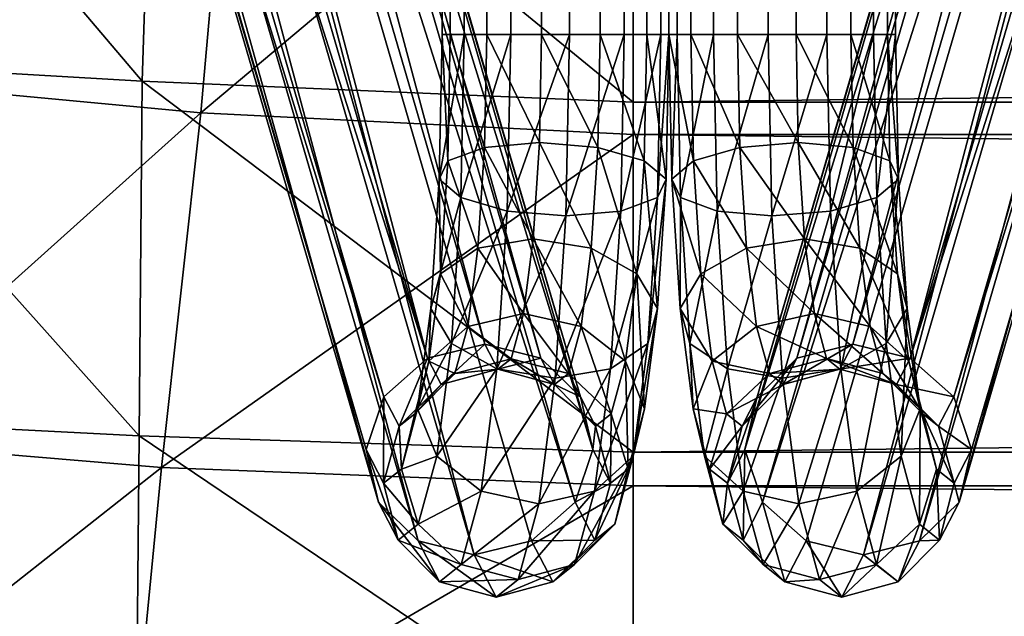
# Model space of a CAD drawing. Header units: inches. Extents: x -45 to 45, y -13 to 11.8.
# Tile 4 of 102: x -34.8 to -32.6, y -11.5 to -10.2. Entities that reach past the tile are written whole.
import ezdxf

# ---------------------------------------------------------------- set-up
doc = ezdxf.new("R2010")
doc.units = ezdxf.units.IN
doc.header["$MEASUREMENT"] = 0
doc.layers.add('AFUCH-3-BSPT', color=4, linetype='Continuous')
doc.layers.add('AFUCH-3-STUP', color=5, linetype='Continuous')

msp = doc.modelspace()

# ---------------------------------------------------------------- meshes
at = {"layer": 'AFUCH-3-BSPT'}
mesh = msp.add_polyface(dxfattribs=at)
corners = [(-33.4357, 10.1909, 0.4209), (-33.4357, -10.1909, 0.4209), (-33.5557, 10.1909, 0.3724), (-33.5557, -10.1909, 0.3724), (-33.6839, 10.1909, 0.3904), (-33.6839, -10.1909, 0.3904), (-33.7858, 10.1909, 0.4701), (-33.7858, -10.1909, 0.4701), (-33.8343, 10.1909, 0.59), (-33.8343, -10.1909, 0.59), (-33.8163, 10.1909, 0.7182), (-33.8163, -10.1909, 0.7182), (-33.7366, 10.1909, 0.8202), (-33.7366, -10.1909, 0.8202), (-33.6166, 10.1909, 0.8686), (-33.6166, -10.1909, 0.8686), (-33.4885, 10.1909, 0.8506), (-33.4885, -10.1909, 0.8506), (-33.3865, 10.1909, 0.771), (-33.3865, -10.1909, 0.771), (-33.338, 10.1909, 0.651), (-33.338, -10.1909, 0.651), (-33.356, 10.1909, 0.5228), (-33.356, -10.1909, 0.5228), (-33.6214, 10.4272, 0.9074), (-35.2344, 6.212, 13.0186), (-33.8662, 10.8993, 1.8758), (-35.1085, 6.1821, 13.0186), (-33.7406, 10.8684, 1.8782), (-34.9825, 6.2249, 13.0186), (-33.6181, 10.8993, 1.9063), (-34.8903, 6.3287, 13.0186), (-33.5316, 10.9838, 1.9524), (-34.8566, 6.4659, 13.0186), (-33.5042, 11.0991, 2.0043), (-34.8903, 6.5996, 13.0186), (-33.5433, 11.2145, 2.048), (-34.9825, 6.6941, 13.0186), (-33.6384, 11.2989, 2.0719), (-33.7641, 11.3298, 2.0694), (-35.3266, 6.3065, 13.0186), (-33.9614, 10.9838, 1.8996), (-35.3603, 6.4402, 13.0186), (-34.0005, 11.0991, 1.9434), (-35.3266, 6.5774, 13.0186), (-33.9731, 11.2145, 1.9952), (-35.2344, 6.6813, 13.0186), (-33.8866, 11.2989, 2.0414), (-35.1085, 6.724, 13.0186)]
mesh.append_faces([[corners[k] for k in face] for face in [(16, 24, 14), (27, 26, 28), (29, 28, 30), (31, 30, 32), (37, 36, 38), (26, 40, 41), (45, 46, 47), (47, 48, 39), (25, 42, 40), (37, 33, 35)]], dxfattribs={"vtx0": -1})
mesh.append_faces([[corners[k] for k in face] for face in [(33, 32, 34), (35, 34, 36), (29, 46, 27), (27, 44, 25), (46, 29, 48), (48, 31, 37)]], dxfattribs={"vtx0": -1, "vtx1": -1})
mesh.append_faces([[corners[k] for k in face] for face in [(41, 42, 43), (43, 44, 45), (27, 46, 44), (25, 44, 42), (48, 29, 31), (37, 31, 33)]], dxfattribs={"vtx0": -1, "vtx2": -1})
mesh.append_faces([[corners[k] for k in face] for face in [(0, 1, 2), (2, 3, 4), (4, 5, 6), (10, 11, 12), (12, 13, 14), (14, 15, 16), (16, 17, 18), (22, 23, 0), (25, 26, 27), (27, 28, 29), (29, 30, 31), (31, 32, 33), (33, 34, 35), (35, 36, 37), (25, 40, 26)]], dxfattribs={"vtx1": -1})
mesh.append_faces([[corners[k] for k in face] for face in [(6, 7, 8), (8, 9, 10), (18, 19, 20), (20, 21, 22)]], dxfattribs={"vtx1": -1, "vtx2": -1})
mesh.append_faces([[corners[k] for k in face] for face in [(37, 38, 39), (41, 40, 42), (43, 42, 44), (45, 44, 46), (47, 46, 48), (39, 48, 37)]], dxfattribs={"vtx2": -1})
mesh = msp.add_polyface(dxfattribs=at)
corners = [(-32.9397, 10.1909, 0.8202), (-33.0549, 10.4272, 0.9074), (-33.0596, 10.1909, 0.8686), (-33.1206, -10.1909, 0.3724), (-33.2406, 10.1909, 0.4209), (-33.1206, 10.1909, 0.3724), (-32.9924, -10.1909, 0.3904), (-32.9924, 10.1909, 0.3904), (-32.8904, -10.1909, 0.4701), (-32.8904, 10.1909, 0.4701), (-32.842, -10.1909, 0.59), (-32.842, 10.1909, 0.59), (-32.86, -10.1909, 0.7182), (-32.86, 10.1909, 0.7182), (-32.9397, -10.1909, 0.8202), (-33.0596, -10.1909, 0.8686), (-33.1878, -10.1909, 0.8506), (-33.1878, 10.1909, 0.8506), (-33.2898, -10.1909, 0.771), (-33.2898, 10.1909, 0.771), (-33.3382, -10.1909, 0.651), (-33.3382, 10.1909, 0.651), (-33.3202, -10.1909, 0.5228), (-33.3202, 10.1909, 0.5228), (-33.2406, -10.1909, 0.4209), (-33.0378, 11.2989, 2.0719), (-31.6938, 6.6939, 13.0186), (-32.9122, 11.3298, 2.0694), (-31.5678, 6.7238, 13.0186), (-32.7897, 11.2989, 2.0414), (-31.4419, 6.6811, 13.0186), (-32.7032, 11.2145, 1.9953), (-31.3497, 6.5772, 13.0186), (-32.6758, 11.0991, 1.9434), (-31.3159, 6.4401, 13.0186), (-32.7149, 10.9838, 1.8996), (-31.3497, 6.3063, 13.0186), (-32.81, 10.8993, 1.8758), (-31.4419, 6.2119, 13.0186), (-31.5678, 6.182, 13.0186), (-33.133, 11.2145, 2.048), (-31.7859, 6.5994, 13.0186), (-33.1721, 11.0991, 2.0043), (-31.8197, 6.4657, 13.0186), (-33.1447, 10.9838, 1.9524), (-31.7859, 6.3285, 13.0186), (-33.0582, 10.8993, 1.9063), (-31.6938, 6.2247, 13.0186), (-32.9357, 10.8684, 1.8782)]
mesh.append_faces([[corners[k] for k in face] for face in [(0, 1, 2), (3, 4, 5), (6, 5, 7), (8, 7, 9), (14, 13, 0), (15, 0, 2), (16, 2, 17), (18, 17, 19), (24, 23, 4), (27, 26, 28), (29, 28, 30), (31, 30, 32), (33, 32, 34), (35, 34, 36), (37, 36, 38), (26, 40, 41), (41, 42, 43), (43, 44, 45), (45, 46, 47), (47, 48, 39), (43, 26, 41)]], dxfattribs={"vtx0": -1})
mesh.append_faces([[corners[k] for k in face] for face in [(10, 9, 11), (12, 11, 13), (20, 19, 21), (22, 21, 23), (38, 32, 39), (39, 30, 47), (47, 28, 45), (45, 26, 43)]], dxfattribs={"vtx0": -1, "vtx1": -1})
mesh.append_faces([[corners[k] for k in face] for face in [(39, 32, 30), (47, 30, 28), (45, 28, 26), (38, 34, 32)]], dxfattribs={"vtx0": -1, "vtx2": -1})
mesh.append_faces([[corners[k] for k in face] for face in [(25, 26, 27), (27, 28, 29), (29, 30, 31), (35, 36, 37), (25, 40, 26), (36, 34, 38)]], dxfattribs={"vtx1": -1})
mesh.append_faces([[corners[k] for k in face] for face in [(31, 32, 33), (33, 34, 35), (41, 40, 42), (43, 42, 44)]], dxfattribs={"vtx1": -1, "vtx2": -1})
mesh.append_faces([[corners[k] for k in face] for face in [(37, 38, 39), (45, 44, 46), (47, 46, 48), (39, 48, 37)]], dxfattribs={"vtx2": -1})
mesh = msp.add_polyface(dxfattribs=at)
corners = [(-33.7366, -10.1909, 0.8202), (-33.6214, -10.4272, 0.9074), (-33.6166, -10.1909, 0.8686), (-33.8163, -10.1909, 0.7182), (-33.7416, -10.438, 0.8607), (-33.5557, 10.1909, 0.3724), (-33.4357, -10.1909, 0.4209), (-33.5557, -10.1909, 0.3724), (-33.6839, 10.1909, 0.3904), (-33.6839, -10.1909, 0.3904), (-33.7858, 10.1909, 0.4701), (-33.7858, -10.1909, 0.4701), (-33.8343, 10.1909, 0.59), (-33.8343, -10.1909, 0.59), (-33.8163, 10.1909, 0.7182), (-33.7366, 10.1909, 0.8202), (-33.6166, 10.1909, 0.8686), (-33.4885, 10.1909, 0.8506), (-33.4885, -10.1909, 0.8506), (-33.3865, 10.1909, 0.771), (-33.3865, -10.1909, 0.771), (-33.338, 10.1909, 0.651), (-33.338, -10.1909, 0.651), (-33.356, 10.1909, 0.5228), (-33.356, -10.1909, 0.5228), (-33.4357, 10.1909, 0.4209), (-33.6384, -11.2989, 2.0719), (-34.9825, -6.6939, 13.0186), (-33.7641, -11.3298, 2.0694), (-35.1085, -6.7238, 13.0186), (-33.8866, -11.2989, 2.0414), (-35.2344, -6.6811, 13.0186), (-33.9731, -11.2145, 1.9953), (-35.3266, -6.5772, 13.0186), (-34.0005, -11.0991, 1.9434), (-35.3603, -6.4401, 13.0186), (-33.9614, -10.9838, 1.8996), (-35.3266, -6.3063, 13.0186), (-33.8662, -10.8993, 1.8758), (-35.2344, -6.2119, 13.0186), (-35.1085, -6.182, 13.0186), (-33.5433, -11.2145, 2.048), (-34.8903, -6.5994, 13.0186), (-33.5042, -11.0991, 2.0043), (-34.8566, -6.4657, 13.0186), (-33.5316, -10.9838, 1.9524), (-34.8903, -6.3285, 13.0186), (-33.6181, -10.8993, 1.9063), (-34.9825, -6.2247, 13.0186), (-33.7406, -10.8684, 1.8782)]
mesh.append_faces([[corners[k] for k in face] for face in [(0, 1, 2), (3, 4, 0), (5, 6, 7), (8, 7, 9), (10, 9, 11), (15, 3, 0), (16, 0, 2), (17, 2, 18), (19, 18, 20), (25, 24, 6), (28, 27, 29), (30, 29, 31), (32, 31, 33), (34, 33, 35), (36, 35, 37), (38, 37, 39), (27, 41, 42), (42, 43, 44), (44, 45, 46), (46, 47, 48), (48, 49, 40), (44, 27, 42)]], dxfattribs={"vtx0": -1})
mesh.append_faces([[corners[k] for k in face] for face in [(12, 11, 13), (14, 13, 3), (21, 20, 22), (23, 22, 24), (39, 33, 40), (40, 31, 48), (48, 29, 46), (46, 27, 44)]], dxfattribs={"vtx0": -1, "vtx1": -1})
mesh.append_faces([[corners[k] for k in face] for face in [(40, 33, 31), (48, 31, 29), (46, 29, 27), (39, 35, 33)]], dxfattribs={"vtx0": -1, "vtx2": -1})
mesh.append_faces([[corners[k] for k in face] for face in [(26, 27, 28), (28, 29, 30), (30, 31, 32), (36, 37, 38), (26, 41, 27), (37, 35, 39)]], dxfattribs={"vtx1": -1})
mesh.append_faces([[corners[k] for k in face] for face in [(32, 33, 34), (34, 35, 36), (42, 41, 43), (44, 43, 45)]], dxfattribs={"vtx1": -1, "vtx2": -1})
mesh.append_faces([[corners[k] for k in face] for face in [(38, 39, 40), (46, 45, 47), (48, 47, 49), (40, 49, 38)]], dxfattribs={"vtx2": -1})
mesh = msp.add_polyface(dxfattribs=at)
corners = [(-33.2406, -10.1909, 0.4209), (-33.2406, 10.1909, 0.4209), (-33.1206, -10.1909, 0.3724), (-33.1206, 10.1909, 0.3724), (-32.9924, -10.1909, 0.3904), (-32.9924, 10.1909, 0.3904), (-32.8904, -10.1909, 0.4701), (-32.8904, 10.1909, 0.4701), (-32.842, -10.1909, 0.59), (-32.842, 10.1909, 0.59), (-32.86, -10.1909, 0.7182), (-32.86, 10.1909, 0.7182), (-32.9397, -10.1909, 0.8202), (-32.9397, 10.1909, 0.8202), (-33.0596, -10.1909, 0.8686), (-33.0596, 10.1909, 0.8686), (-33.1878, -10.1909, 0.8506), (-33.1878, 10.1909, 0.8506), (-33.2898, -10.1909, 0.771), (-33.2898, 10.1909, 0.771), (-33.3382, -10.1909, 0.651), (-33.3382, 10.1909, 0.651), (-33.3202, -10.1909, 0.5228), (-33.3202, 10.1909, 0.5228), (-33.0549, -10.4272, 0.9074), (-32.9347, -10.438, 0.8607), (-31.4419, -6.212, 13.0186), (-32.81, -10.8993, 1.8758), (-31.5678, -6.1821, 13.0186), (-32.9357, -10.8684, 1.8782), (-31.6938, -6.2249, 13.0186), (-33.0582, -10.8993, 1.9063), (-31.7859, -6.3287, 13.0186), (-33.1447, -10.9838, 1.9524), (-31.8197, -6.4659, 13.0186), (-33.1721, -11.0991, 2.0043), (-31.7859, -6.5996, 13.0186), (-33.133, -11.2145, 2.048), (-31.6938, -6.6941, 13.0186), (-33.0378, -11.2989, 2.0719), (-32.9122, -11.3298, 2.0694), (-31.3497, -6.3065, 13.0186), (-32.7149, -10.9838, 1.8996), (-31.3159, -6.4402, 13.0186), (-32.6758, -11.0991, 1.9434), (-31.3497, -6.5774, 13.0186), (-32.7032, -11.2145, 1.9952), (-31.4419, -6.6813, 13.0186), (-32.7897, -11.2989, 2.0414), (-31.5678, -6.724, 13.0186)]
mesh.append_faces([[corners[k] for k in face] for face in [(16, 24, 14), (14, 25, 12), (28, 27, 29), (30, 29, 31), (32, 31, 33), (38, 37, 39), (27, 41, 42), (46, 47, 48), (48, 49, 40), (26, 43, 41), (38, 34, 36)]], dxfattribs={"vtx0": -1})
mesh.append_faces([[corners[k] for k in face] for face in [(34, 33, 35), (36, 35, 37), (30, 47, 28), (28, 45, 26), (47, 30, 49), (49, 32, 38)]], dxfattribs={"vtx0": -1, "vtx1": -1})
mesh.append_faces([[corners[k] for k in face] for face in [(42, 43, 44), (44, 45, 46), (28, 47, 45), (26, 45, 43), (49, 30, 32), (38, 32, 34)]], dxfattribs={"vtx0": -1, "vtx2": -1})
mesh.append_faces([[corners[k] for k in face] for face in [(0, 1, 2), (2, 3, 4), (4, 5, 6), (10, 11, 12), (12, 13, 14), (14, 15, 16), (16, 17, 18), (22, 23, 0), (26, 27, 28), (28, 29, 30), (30, 31, 32), (32, 33, 34), (34, 35, 36), (36, 37, 38), (26, 41, 27)]], dxfattribs={"vtx1": -1})
mesh.append_faces([[corners[k] for k in face] for face in [(6, 7, 8), (8, 9, 10), (18, 19, 20), (20, 21, 22)]], dxfattribs={"vtx1": -1, "vtx2": -1})
mesh.append_faces([[corners[k] for k in face] for face in [(38, 39, 40), (42, 41, 43), (44, 43, 45), (46, 45, 47), (48, 47, 49), (40, 49, 38)]], dxfattribs={"vtx2": -1})
mesh = msp.add_polyface(dxfattribs=at)
corners = [(-33.6166, -10.1909, 0.8686), (-33.6214, -10.4272, 0.9074), (-33.4935, -10.438, 0.8912), (-33.4885, -10.1909, 0.8506), (-33.3921, -10.4674, 0.8164), (-33.3865, -10.1909, 0.771), (-33.3444, -10.5077, 0.703), (-33.338, -10.1909, 0.651), (-33.3632, -10.5479, 0.5814), (-33.356, -10.1909, 0.5228), (-33.4435, -10.5774, 0.4843), (-33.4357, -10.1909, 0.4209), (-33.5637, -10.5882, 0.4376), (-33.5557, -10.1909, 0.3724), (-33.6916, -10.5774, 0.4538), (-33.6839, -10.1909, 0.3904), (-33.793, -10.5479, 0.5287), (-33.7858, -10.1909, 0.4701), (-33.8407, -10.5077, 0.642), (-33.8343, -10.1909, 0.59), (-33.8219, -10.4674, 0.7636), (-33.8163, -10.1909, 0.7182), (-33.7416, -10.438, 0.8607), (-33.7366, -10.1909, 0.8202), (-33.8592, -10.7908, 0.7925), (-33.838, -10.7146, 0.8949), (-33.7783, -10.8298, 1.1597), (-33.756, -10.6588, 0.9781), (-33.6565, -10.8019, 1.1934), (-33.5302, -10.8298, 1.1902), (-33.6352, -10.6384, 1.0197), (-33.5079, -10.6588, 1.0085), (-33.8138, -10.867, 0.6982), (-33.7142, -10.9227, 0.6374), (-33.5869, -10.9432, 0.6262), (-33.466, -10.9227, 0.6678), (-33.3629, -10.7908, 0.8534), (-33.3841, -10.867, 0.751), (-33.4082, -10.7146, 0.9477), (-33.4332, -10.906, 1.151)]
mesh.append_faces([[corners[k] for k in face] for face in [(0, 2, 3), (3, 4, 5), (9, 10, 11), (11, 12, 13), (13, 14, 15), (15, 16, 17), (30, 29, 31), (1, 31, 2), (14, 32, 16), (12, 33, 14), (10, 34, 12), (8, 35, 10), (38, 2, 31), (31, 39, 38)]], dxfattribs={"vtx0": -1})
mesh.append_faces([[corners[k] for k in face] for face in [(24, 25, 18), (32, 24, 16), (36, 37, 6), (38, 36, 4)]], dxfattribs={"vtx0": -1, "vtx1": -1})
mesh.append_faces([[corners[k] for k in face] for face in [(5, 6, 7), (7, 8, 9), (17, 18, 19), (19, 20, 21), (6, 37, 8), (4, 36, 6)]], dxfattribs={"vtx0": -1, "vtx2": -1})
mesh.append_faces([[corners[k] for k in face] for face in [(25, 27, 20), (28, 29, 30), (30, 31, 1), (27, 30, 22)]], dxfattribs={"vtx1": -1})
mesh.append_faces([[corners[k] for k in face] for face in [(5, 4, 6), (7, 6, 8), (17, 16, 18), (19, 18, 20), (24, 18, 16), (25, 20, 18)]], dxfattribs={"vtx1": -1, "vtx2": -1})
mesh.append_faces([[corners[k] for k in face] for face in [(0, 1, 2), (3, 2, 4), (9, 8, 10), (11, 10, 12), (13, 12, 14), (15, 14, 16), (21, 20, 22), (23, 22, 1), (26, 27, 25), (28, 30, 27), (27, 22, 20), (30, 1, 22), (38, 4, 2)]], dxfattribs={"vtx2": -1})
mesh = msp.add_polyface(dxfattribs=at)
corners = [(-32.9924, -10.1909, 0.3904), (-33.1126, -10.5881, 0.4376), (-33.1206, -10.1909, 0.3724), (-33.2328, -10.5774, 0.4843), (-33.2406, -10.1909, 0.4209), (-33.313, -10.5479, 0.5814), (-33.3202, -10.1909, 0.5228), (-33.3319, -10.5077, 0.703), (-33.3382, -10.1909, 0.651), (-33.2842, -10.4674, 0.8164), (-33.2898, -10.1909, 0.771), (-33.1828, -10.438, 0.8912), (-33.1878, -10.1909, 0.8506), (-33.0549, -10.4272, 0.9074), (-33.0596, -10.1909, 0.8686), (-32.9347, -10.438, 0.8607), (-32.9397, -10.1909, 0.8202), (-32.8544, -10.4674, 0.7636), (-32.86, -10.1909, 0.7182), (-32.8356, -10.5077, 0.642), (-32.842, -10.1909, 0.59), (-32.8833, -10.5479, 0.5287), (-32.8904, -10.1909, 0.4701), (-32.9846, -10.5774, 0.4538), (-33.3134, -10.7908, 0.8534), (-33.2681, -10.7146, 0.9477), (-33.1461, -10.8298, 1.1902), (-33.1684, -10.6588, 1.0085), (-33.0198, -10.8019, 1.1934), (-32.898, -10.8298, 1.1597), (-33.0411, -10.6384, 1.0197), (-32.9203, -10.6588, 0.9781), (-33.2922, -10.867, 0.751), (-33.2102, -10.9227, 0.6678), (-33.0894, -10.9431, 0.6262), (-32.9621, -10.9227, 0.6374), (-32.8171, -10.7908, 0.7925), (-32.8624, -10.867, 0.6982), (-32.8383, -10.7146, 0.8949), (-32.8133, -10.906, 1.0982)]
mesh.append_faces([[corners[k] for k in face] for face in [(0, 1, 2), (2, 3, 4), (4, 5, 6), (10, 11, 12), (16, 17, 18), (22, 23, 0), (30, 29, 31), (13, 31, 15), (3, 32, 5), (1, 33, 3), (23, 34, 1), (21, 35, 23), (38, 15, 31), (31, 39, 38)]], dxfattribs={"vtx0": -1})
mesh.append_faces([[corners[k] for k in face] for face in [(24, 25, 7), (32, 24, 5), (36, 37, 19), (38, 36, 17)]], dxfattribs={"vtx0": -1, "vtx1": -1})
mesh.append_faces([[corners[k] for k in face] for face in [(6, 7, 8), (8, 9, 10), (18, 19, 20), (20, 21, 22), (19, 37, 21), (17, 36, 19)]], dxfattribs={"vtx0": -1, "vtx2": -1})
mesh.append_faces([[corners[k] for k in face] for face in [(25, 27, 9), (28, 29, 30), (30, 31, 13), (27, 30, 11)]], dxfattribs={"vtx1": -1})
mesh.append_faces([[corners[k] for k in face] for face in [(6, 5, 7), (8, 7, 9), (18, 17, 19), (20, 19, 21), (24, 7, 5), (25, 9, 7)]], dxfattribs={"vtx1": -1, "vtx2": -1})
mesh.append_faces([[corners[k] for k in face] for face in [(2, 1, 3), (4, 3, 5), (10, 9, 11), (12, 11, 13), (14, 13, 15), (16, 15, 17), (22, 21, 23), (0, 23, 1), (26, 27, 25), (28, 30, 27), (27, 11, 9), (30, 13, 11), (38, 17, 15)]], dxfattribs={"vtx2": -1})
mesh = msp.add_polyface(dxfattribs=at)
corners = [(-33.5042, -11.0991, 2.0043), (-33.4983, -11.0481, 1.6816), (-33.5316, -10.9838, 1.9524), (-33.5884, -10.9568, 1.6643), (-33.6181, -10.8993, 1.9063), (-33.7122, -10.9234, 1.6468), (-33.7406, -10.8684, 1.8782), (-33.8365, -10.9568, 1.6338), (-33.8662, -10.8993, 1.8758), (-33.9281, -11.0481, 1.6288), (-33.9614, -10.9838, 1.8996), (-33.6831, -10.9005, 1.4101), (-33.8061, -10.9328, 1.3864), (-33.7783, -10.8298, 1.1597), (-33.863, -10.906, 1.0982), (-33.838, -10.7146, 0.8949), (-33.8592, -10.7908, 0.7925), (-33.6565, -10.8019, 1.1934), (-33.756, -10.6588, 0.9781), (-33.558, -10.9328, 1.4168), (-33.5302, -10.8298, 1.1902), (-33.8941, -11.0213, 1.3519), (-33.8878, -11.01, 1.0254), (-33.8461, -11.114, 0.9607), (-33.8138, -10.867, 0.6982), (-33.7142, -10.9227, 0.6374), (-33.6916, -10.5774, 0.4538), (-33.5869, -10.9432, 0.6262), (-33.7491, -11.1902, 0.9215), (-33.5637, -10.5882, 0.4376), (-33.466, -10.9227, 0.6678), (-33.6227, -11.2181, 0.9183), (-33.4435, -10.5774, 0.4843), (-33.4163, -11.114, 1.0134), (-33.5009, -11.1902, 0.9519), (-33.3841, -10.867, 0.751), (-33.3632, -10.5479, 0.5814), (-33.3915, -11.01, 1.0863), (-33.3629, -10.7908, 0.8534), (-33.4643, -11.0213, 1.4046), (-33.4272, -11.1421, 1.3768), (-33.4332, -10.906, 1.151), (-33.4082, -10.7146, 0.9477), (-33.5079, -10.6588, 1.0085)]
mesh.append_faces([[corners[k] for k in face] for face in [(2, 3, 4), (4, 5, 6), (6, 7, 8), (8, 9, 10), (11, 3, 19), (17, 19, 20), (21, 7, 12), (25, 23, 24), (27, 28, 25), (30, 31, 27), (35, 34, 30), (20, 39, 41)]], dxfattribs={"vtx0": -1})
mesh.append_faces([[corners[k] for k in face] for face in [(22, 14, 16), (23, 22, 24), (37, 33, 38), (39, 40, 41), (41, 37, 42)]], dxfattribs={"vtx0": -1, "vtx1": -1})
mesh.append_faces([[corners[k] for k in face] for face in [(0, 1, 2), (22, 21, 14), (24, 22, 16), (38, 33, 35), (41, 40, 37), (42, 37, 38)]], dxfattribs={"vtx0": -1, "vtx2": -1})
mesh.append_faces([[corners[k] for k in face] for face in [(12, 11, 13), (14, 13, 15), (13, 17, 18), (5, 3, 11), (11, 19, 17), (7, 5, 12), (9, 7, 21), (21, 12, 14), (25, 24, 26), (27, 25, 29), (30, 27, 32), (33, 34, 35), (35, 30, 36), (39, 19, 1)]], dxfattribs={"vtx1": -1})
mesh.append_faces([[corners[k] for k in face] for face in [(14, 15, 16)]], dxfattribs={"vtx1": -1, "vtx2": -1})
mesh.append_faces([[corners[k] for k in face] for face in [(2, 1, 3), (4, 3, 5), (6, 5, 7), (8, 7, 9), (5, 11, 12), (12, 13, 14), (11, 17, 13), (19, 3, 1), (20, 19, 39), (43, 20, 41)]], dxfattribs={"vtx2": -1})
mesh = msp.add_polyface(dxfattribs=at)
corners = [(-32.6758, -11.0991, 1.9434), (-32.7482, -11.0481, 1.6288), (-32.7149, -10.9838, 1.8996), (-32.8398, -10.9568, 1.6338), (-32.81, -10.8993, 1.8758), (-32.9641, -10.9234, 1.6468), (-32.9357, -10.8684, 1.8782), (-33.0879, -10.9568, 1.6643), (-33.0582, -10.8993, 1.9063), (-33.178, -11.0481, 1.6816), (-33.1447, -10.9838, 1.9524), (-32.9932, -10.9004, 1.4101), (-33.1183, -10.9328, 1.4168), (-33.1461, -10.8298, 1.1902), (-33.2431, -10.906, 1.151), (-33.2681, -10.7146, 0.9477), (-33.3134, -10.7908, 0.8534), (-33.0198, -10.8019, 1.1934), (-33.1684, -10.6588, 1.0085), (-32.8701, -10.9328, 1.3864), (-32.898, -10.8298, 1.1597), (-33.212, -11.0213, 1.4046), (-33.2848, -11.01, 1.0863), (-33.26, -11.114, 1.0134), (-33.2922, -10.867, 0.751), (-33.2102, -10.9227, 0.6678), (-33.2328, -10.5774, 0.4843), (-33.0894, -10.9431, 0.6262), (-33.1754, -11.1902, 0.9519), (-33.1126, -10.5881, 0.4376), (-32.9621, -10.9227, 0.6374), (-33.0535, -11.2181, 0.9183), (-32.9846, -10.5774, 0.4538), (-32.8302, -11.114, 0.9607), (-32.9272, -11.1902, 0.9215), (-32.8624, -10.867, 0.6982), (-32.8833, -10.5479, 0.5287), (-32.7885, -11.01, 1.0254), (-32.8171, -10.7908, 0.7925), (-32.7822, -11.0213, 1.3519), (-32.7528, -11.1421, 1.3159), (-32.8133, -10.906, 1.0982), (-32.8383, -10.7146, 0.8949), (-32.9203, -10.6588, 0.9781)]
mesh.append_faces([[corners[k] for k in face] for face in [(2, 3, 4), (4, 5, 6), (6, 7, 8), (8, 9, 10), (11, 3, 19), (17, 19, 20), (21, 7, 12), (25, 23, 24), (27, 28, 25), (30, 31, 27), (35, 34, 30), (20, 39, 41)]], dxfattribs={"vtx0": -1})
mesh.append_faces([[corners[k] for k in face] for face in [(22, 14, 16), (23, 22, 24), (37, 33, 38), (39, 40, 41), (41, 37, 42)]], dxfattribs={"vtx0": -1, "vtx1": -1})
mesh.append_faces([[corners[k] for k in face] for face in [(0, 1, 2), (22, 21, 14), (24, 22, 16), (38, 33, 35), (41, 40, 37), (42, 37, 38)]], dxfattribs={"vtx0": -1, "vtx2": -1})
mesh.append_faces([[corners[k] for k in face] for face in [(12, 11, 13), (14, 13, 15), (13, 17, 18), (5, 3, 11), (11, 19, 17), (7, 5, 12), (9, 7, 21), (21, 12, 14), (25, 24, 26), (27, 25, 29), (30, 27, 32), (33, 34, 35), (35, 30, 36), (39, 19, 1)]], dxfattribs={"vtx1": -1})
mesh.append_faces([[corners[k] for k in face] for face in [(14, 15, 16)]], dxfattribs={"vtx1": -1, "vtx2": -1})
mesh.append_faces([[corners[k] for k in face] for face in [(2, 1, 3), (4, 3, 5), (6, 5, 7), (8, 7, 9), (5, 11, 12), (12, 13, 14), (11, 17, 13), (19, 3, 1), (20, 19, 39), (43, 20, 41)]], dxfattribs={"vtx2": -1})
mesh = msp.add_polyface(dxfattribs=at)
corners = [(-33.8866, -11.2989, 2.0414), (-33.7163, -11.4223, 1.6804), (-33.7641, -11.3298, 2.0694), (-33.592, -11.3889, 1.6934), (-33.6384, -11.2989, 2.0719), (-33.5004, -11.2976, 1.6984), (-33.5433, -11.2145, 2.048), (-33.4661, -11.1729, 1.6941), (-33.5042, -11.0991, 2.0043), (-33.4983, -11.0481, 1.6816), (-33.9614, -10.9838, 1.8996), (-33.9281, -11.0481, 1.6288), (-33.9624, -11.1729, 1.6332), (-34.0005, -11.0991, 1.9434), (-33.9302, -11.2976, 1.6456), (-33.9731, -11.2145, 1.9953), (-33.8401, -11.3889, 1.663), (-33.9234, -11.1421, 1.3159), (-33.8941, -11.0213, 1.3519), (-33.8878, -11.01, 1.0254), (-33.8863, -11.2629, 1.2881), (-33.8461, -11.114, 0.9607), (-33.7926, -11.3513, 1.2759), (-33.7491, -11.1902, 0.9215), (-33.7142, -10.9227, 0.6374), (-33.6675, -11.3837, 1.2826), (-33.6227, -11.2181, 0.9183), (-33.5869, -10.9432, 0.6262), (-33.5444, -11.3513, 1.3064), (-33.5009, -11.1902, 0.9519), (-33.466, -10.9227, 0.6678), (-33.4565, -11.2629, 1.3409), (-33.4163, -11.114, 1.0134), (-33.4272, -11.1421, 1.3768), (-33.3915, -11.01, 1.0863), (-33.4643, -11.0213, 1.4046)]
mesh.append_faces([[corners[k] for k in face] for face in [(0, 1, 2), (2, 3, 4), (4, 5, 6), (15, 16, 0), (22, 14, 20), (23, 20, 21), (25, 16, 22), (26, 22, 23), (28, 1, 25), (29, 25, 26), (31, 3, 28), (32, 28, 29)]], dxfattribs={"vtx0": -1})
mesh.append_faces([[corners[k] for k in face] for face in [(12, 11, 17), (17, 18, 19), (14, 12, 20), (20, 17, 21), (7, 5, 33), (33, 31, 34), (9, 7, 35)]], dxfattribs={"vtx0": -1, "vtx1": -1})
mesh.append_faces([[corners[k] for k in face] for face in [(6, 7, 8), (10, 12, 13), (13, 14, 15), (17, 11, 18), (20, 12, 17), (21, 17, 19), (33, 5, 31), (34, 31, 32), (35, 7, 33)]], dxfattribs={"vtx0": -1, "vtx2": -1})
mesh.append_faces([[corners[k] for k in face] for face in [(16, 14, 22), (22, 20, 23), (23, 21, 24), (1, 16, 25), (25, 22, 26), (26, 23, 27), (3, 1, 28), (28, 25, 29), (29, 26, 30), (5, 3, 31), (31, 28, 32)]], dxfattribs={"vtx1": -1})
mesh.append_faces([[corners[k] for k in face] for face in [(6, 5, 7), (8, 7, 9), (10, 11, 12), (13, 12, 14)]], dxfattribs={"vtx1": -1, "vtx2": -1})
mesh.append_faces([[corners[k] for k in face] for face in [(2, 1, 3), (4, 3, 5), (15, 14, 16), (0, 16, 1)]], dxfattribs={"vtx2": -1})
mesh = msp.add_polyface(dxfattribs=at)
corners = [(-33.0378, -11.2989, 2.0719), (-32.96, -11.4223, 1.6804), (-32.9122, -11.3298, 2.0694), (-32.8362, -11.3889, 1.6629), (-32.7897, -11.2989, 2.0414), (-32.7461, -11.2976, 1.6456), (-32.7032, -11.2145, 1.9952), (-32.7139, -11.1729, 1.6331), (-32.6758, -11.0991, 1.9434), (-32.7482, -11.0481, 1.6288), (-33.1447, -10.9838, 1.9524), (-33.178, -11.0481, 1.6816), (-33.2102, -11.1729, 1.6941), (-33.1721, -11.0991, 2.0043), (-33.1759, -11.2976, 1.6984), (-33.133, -11.2145, 2.048), (-33.0843, -11.3889, 1.6934), (-33.2491, -11.1421, 1.3768), (-33.212, -11.0213, 1.4046), (-33.2848, -11.01, 1.0863), (-33.2198, -11.2629, 1.3409), (-33.26, -11.114, 1.0134), (-33.1318, -11.3513, 1.3064), (-33.1754, -11.1902, 0.9519), (-33.2102, -10.9227, 0.6678), (-33.0088, -11.3837, 1.2826), (-33.0535, -11.2181, 0.9183), (-33.0894, -10.9431, 0.6262), (-32.8837, -11.3513, 1.2759), (-32.9272, -11.1902, 0.9215), (-32.9621, -10.9227, 0.6374), (-32.79, -11.2629, 1.2881), (-32.8302, -11.114, 0.9607), (-32.7528, -11.1421, 1.3159), (-32.7885, -11.01, 1.0254), (-32.7822, -11.0213, 1.3519)]
mesh.append_faces([[corners[k] for k in face] for face in [(0, 1, 2), (2, 3, 4), (4, 5, 6), (15, 16, 0), (22, 14, 20), (23, 20, 21), (25, 16, 22), (26, 22, 23), (28, 1, 25), (29, 25, 26), (31, 3, 28), (32, 28, 29)]], dxfattribs={"vtx0": -1})
mesh.append_faces([[corners[k] for k in face] for face in [(12, 11, 17), (17, 18, 19), (14, 12, 20), (20, 17, 21), (7, 5, 33), (33, 31, 34), (9, 7, 35)]], dxfattribs={"vtx0": -1, "vtx1": -1})
mesh.append_faces([[corners[k] for k in face] for face in [(6, 7, 8), (10, 12, 13), (13, 14, 15), (17, 11, 18), (20, 12, 17), (21, 17, 19), (33, 5, 31), (34, 31, 32), (35, 7, 33)]], dxfattribs={"vtx0": -1, "vtx2": -1})
mesh.append_faces([[corners[k] for k in face] for face in [(16, 14, 22), (22, 20, 23), (23, 21, 24), (1, 16, 25), (25, 22, 26), (26, 23, 27), (3, 1, 28), (28, 25, 29), (29, 26, 30), (5, 3, 31), (31, 28, 32)]], dxfattribs={"vtx1": -1})
mesh.append_faces([[corners[k] for k in face] for face in [(6, 5, 7), (8, 7, 9), (10, 11, 12), (13, 12, 14)]], dxfattribs={"vtx1": -1, "vtx2": -1})
mesh.append_faces([[corners[k] for k in face] for face in [(2, 1, 3), (4, 3, 5), (15, 14, 16), (0, 16, 1)]], dxfattribs={"vtx2": -1})
at = {"layer": 'AFUCH-3-STUP'}
mesh = msp.add_polyface(dxfattribs=at)
corners = [(32.4166, 6.9437, 15.966), (32.4166, -8.6661, 12.9426), (32.4166, 4.9796, 12.9386), (32.4166, 5.9839, 16.3935), (32.4166, -1.3023, 17.2236), (32.4166, -8.6815, 16.9358), (32.4166, 7.0726, 16.0874), (32.4166, 10.129, 30.3169), (32.4166, 8.1285, 26.367), (32.4166, 6.5366, 17.5137), (32.4166, 6.9431, 16.3151), (32.4166, 6.5282, 18.3096), (32.4167, 6.7002, 16.8702), (-33.4166, 6.7001, 16.8702), (32.4166, 8.444, 27.3166), (32.4166, 8.7843, 28.2747), (-33.4166, 8.7843, 28.2747), (32.4166, -10.3394, 13.3385), (32.4166, -11.1052, 13.5784), (-33.4166, -11.1052, 13.5784), (32.4166, -11.7991, 13.8096), (-33.4166, -11.7991, 13.8096), (32.4166, 6.5932, 19.183), (32.4166, 6.6998, 20.0977), (-33.4166, 6.6998, 20.0977), (32.4166, 6.8257, 21.0191), (-33.4166, 6.8257, 21.0191), (32.4166, 7.5912, 24.576), (32.4166, 7.8475, 25.4566), (-33.4166, 7.8475, 25.4566), (-33.4166, 8.1285, 26.367), (32.4166, -6.8567, 17.1063), (32.4166, -5.9344, 17.1605), (-33.4166, -5.9344, 17.1605), (32.4166, -5.009, 17.2001), (-33.4166, -5.009, 17.2001), (32.4166, -3.0647, 12.9385), (32.4166, -4.8995, 12.9385), (-33.4166, -4.8995, 12.9385), (32.4166, -4.0812, 17.2222), (-33.4166, -4.0812, 17.2222), (32.4166, -3.1531, 17.2341), (-33.4166, -3.1531, 17.2341), (32.4166, -0.3874, 17.1977), (-33.4166, -0.3874, 17.1977), (32.4166, 0.5188, 17.1621), (-33.4166, 0.5188, 17.1621), (32.4166, 1.4224, 17.1106), (-33.4166, 1.4224, 17.1106), (32.4166, 2.3417, 17.0482), (-33.4166, 2.3417, 17.0482), (32.4166, -2.2257, 17.2331), (-33.4166, -2.2257, 17.2331), (-33.4166, -1.3023, 17.2236), (32.4166, 9.4896, 33.7595), (32.4166, 9.4683, 34.6506), (-33.4166, 9.4683, 34.6506), (32.4166, 9.458, 35.5424), (-33.4166, 9.458, 35.5424), (32.4166, -9.5353, 13.0905), (-33.4166, -9.5353, 13.0905), (-33.4166, -10.3394, 13.3385), (32.4166, 9.4591, 37.3466), (32.4166, 9.4681, 38.2575), (-33.4166, 9.4681, 38.2575), (32.4166, 9.4525, 36.4413), (-33.4166, 9.4525, 36.4413), (-33.4166, 9.4591, 37.3466), (32.4166, -5.8456, 12.9384), (32.4166, -7.7472, 12.9384), (-33.4166, -7.7472, 12.9384), (-33.4166, -8.6661, 12.9426), (32.4166, 0.5075, 12.9386), (32.4166, -1.2737, 12.9385), (-33.4166, -1.2737, 12.9385), (-33.4166, -5.8456, 12.9384), (32.4166, 6.5579, 12.9387), (-33.4166, 4.9796, 12.9386), (32.4166, 1.4045, 12.9386), (-33.4166, 0.5075, 12.9386)]
mesh.append_faces([[corners[k] for k in face] for face in [(0, 1, 2), (3, 4, 5), (6, 7, 8), (9, 10, 11), (10, 12, 13), (14, 15, 16), (17, 18, 19), (18, 20, 21), (22, 23, 24), (23, 25, 26), (27, 28, 29), (28, 8, 30), (31, 32, 33), (32, 34, 35), (36, 37, 38), (34, 39, 40), (39, 41, 42), (4, 43, 44), (43, 45, 46), (45, 47, 48), (47, 49, 50), (41, 51, 52), (51, 4, 53), (54, 55, 56), (55, 57, 58), (1, 59, 60), (59, 17, 61), (62, 63, 64), (57, 65, 66), (65, 62, 67), (68, 69, 70), (69, 1, 71), (72, 73, 74), (37, 68, 75), (76, 2, 77), (78, 72, 79)]], dxfattribs={"vtx0": -1, "vtx1": -1, "vtx2": -1})
mesh = msp.add_polyface(dxfattribs=at)
corners = [(32.4166, 4.9796, 12.9386), (32.4166, 1.4045, 12.9386), (-33.4166, 1.4045, 12.9386), (32.4166, -1.2737, 12.9385), (32.4166, -3.0647, 12.9385), (-33.4166, -3.0647, 12.9385), (32.4166, 6.5366, 17.5137), (32.4166, 6.5282, 18.3096), (-33.4166, 6.5282, 18.3096), (32.4166, 6.9437, 15.966), (32.4166, 7.0726, 16.0874), (-33.4166, 7.0726, 16.0874), (32.4166, 6.9431, 16.3151), (-33.4166, 6.9431, 16.3151), (32.4166, -12.9932, 15.1851), (32.4166, -12.9667, 15.5901), (-33.4166, -12.9667, 15.5901), (32.4166, -12.7885, 15.9617), (-33.4166, -12.7885, 15.9617), (32.4166, 7.957, 13.0883), (32.4166, 7.2694, 12.9529), (-33.4166, 7.2694, 12.9529), (32.4166, -11.7991, 13.8096), (32.4166, -12.3794, 14.0485), (-33.4166, -12.3794, 14.0485), (32.4166, -12.7824, 14.363), (-33.4166, -12.7824, 14.363), (-33.4166, 6.7001, 16.8702), (-33.4167, 6.5366, 17.5137), (32.4167, 6.7002, 16.8702), (32.4166, 6.5932, 19.183), (-33.4166, 6.5932, 19.183), (32.4166, -12.9611, 14.768), (-33.4166, -12.9611, 14.768), (-33.4166, -12.9932, 15.1851), (32.4166, 4.2476, 16.8069), (32.4166, 5.1884, 16.6287), (-33.4166, 5.1884, 16.6287), (32.4166, 5.9839, 16.3935), (-33.4166, 5.9839, 16.3935), (32.4166, 6.5799, 16.1495), (-33.4166, 6.5799, 16.1495), (-33.4166, 6.9437, 15.966), (32.4166, 6.5579, 12.9387), (-33.4166, 6.5579, 12.9387), (32.4166, -10.4098, 16.6868), (32.4166, -9.5662, 16.8214), (-33.4166, -9.5662, 16.8214), (32.4166, -8.6815, 16.9358), (-33.4166, -8.6815, 16.9358), (32.4166, -12.3966, 16.2165), (-33.4166, -12.3966, 16.2165), (32.4166, -11.8483, 16.3858), (-33.4166, -11.8483, 16.3858), (32.4166, 2.3417, 17.0482), (32.4166, 3.286, 16.9487), (-33.4166, 3.286, 16.9487), (-33.4166, 4.2476, 16.8069), (32.4166, 7.1554, 22.8211), (32.4166, 7.3611, 23.7019), (-33.4166, 7.3611, 23.7019), (32.4166, -11.1789, 16.5394), (-33.4166, -11.1789, 16.5394), (-33.4166, -10.4098, 16.6868), (32.4166, 6.8257, 21.0191), (32.4166, 6.98, 21.929), (-33.4166, 6.98, 21.929), (-33.4166, 7.1554, 22.8211), (32.4166, -7.7741, 17.0312), (-33.4166, -7.7741, 17.0312), (32.4166, -6.8567, 17.1063), (-33.4166, -6.8567, 17.1063), (-33.4166, 4.9796, 12.9386), (-33.4166, 0.5075, 12.9386)]
mesh.append_faces([[corners[k] for k in face] for face in [(0, 1, 2), (3, 4, 5), (6, 7, 8), (9, 10, 11), (10, 12, 13), (27, 13, 12), (28, 27, 29), (7, 30, 31), (32, 14, 34), (35, 36, 37), (36, 38, 39), (20, 43, 44), (45, 46, 47), (46, 48, 49), (50, 52, 53), (54, 55, 56), (55, 35, 57), (58, 59, 60), (52, 61, 62), (61, 45, 63), (64, 65, 66), (65, 58, 67), (48, 68, 69), (68, 70, 71), (72, 44, 43), (73, 2, 1)]], dxfattribs={"vtx0": -1, "vtx1": -1, "vtx2": -1})
mesh.append_faces([[corners[k] for k in face] for face in [(14, 15, 16), (15, 17, 18), (19, 20, 21), (22, 23, 24), (23, 25, 26), (29, 6, 28), (25, 32, 33), (38, 40, 41), (40, 9, 42), (17, 50, 51)]], dxfattribs={"vtx0": -1, "vtx2": -1})
mesh = msp.add_polyface(dxfattribs=at)
corners = [(-33.4166, -5.8456, 12.9384), (-33.4166, -7.7472, 12.9384), (-33.4166, -8.6661, 12.9426), (-33.4166, 0.5075, 12.9386), (-33.4166, -1.2737, 12.9385), (-33.4166, -4.8995, 12.9385), (-33.4166, 1.4045, 12.9386), (-33.4166, -3.0647, 12.9385), (32.4166, -1.2737, 12.9385), (-33.4166, -12.9667, 15.5901), (-33.4166, -12.9932, 15.1851), (32.4166, -12.9932, 15.1851), (-33.4166, -12.7885, 15.9617), (32.4166, -12.9667, 15.5901), (-33.4166, -12.3794, 14.0485), (-33.4166, -11.7991, 13.8096), (32.4166, -11.7991, 13.8096), (-33.4166, -12.7824, 14.363), (32.4166, -12.3794, 14.0485), (-33.4166, -12.9611, 14.768), (32.4166, -12.7824, 14.363), (32.4166, -12.9611, 14.768), (-33.4166, -9.5662, 16.8214), (-33.4166, -10.4098, 16.6868), (32.4166, -10.4098, 16.6868), (-33.4166, -8.6815, 16.9358), (32.4166, -9.5662, 16.8214), (-33.4166, -12.3966, 16.2165), (32.4166, -12.7885, 15.9617), (-33.4166, -11.8483, 16.3858), (32.4166, -12.3966, 16.2165), (-33.4166, -11.1789, 16.5394), (32.4166, -11.8483, 16.3858), (32.4166, -11.1789, 16.5394), (-33.4166, -7.7741, 17.0312), (32.4166, -8.6815, 16.9358), (-33.4166, -6.8567, 17.1063), (32.4166, -7.7741, 17.0312), (-33.4166, -11.1052, 13.5784), (-33.4166, -10.3394, 13.3385), (32.4166, -10.3394, 13.3385), (32.4166, -11.1052, 13.5784), (-33.4166, -5.9344, 17.1605), (32.4166, -6.8567, 17.1063), (-33.4166, -5.009, 17.2001), (32.4166, -5.9344, 17.1605), (32.4166, -3.0647, 12.9385), (-33.4166, -4.0812, 17.2222), (32.4166, -5.009, 17.2001), (-33.4166, -3.1531, 17.2341), (32.4166, -4.0812, 17.2222), (-33.4166, -0.3874, 17.1977), (-33.4166, -1.3023, 17.2236), (32.4166, -1.3023, 17.2236), (-33.4166, 0.5188, 17.1621), (32.4166, -0.3874, 17.1977), (-33.4166, -2.2257, 17.2331), (32.4166, -3.1531, 17.2341), (32.4166, -2.2257, 17.2331), (-33.4166, -9.5353, 13.0905), (32.4166, -8.6661, 12.9426), (32.4166, -9.5353, 13.0905), (32.4166, -5.8456, 12.9384), (32.4166, -7.7472, 12.9384), (32.4166, 0.5075, 12.9386), (32.4166, -4.8995, 12.9385)]
mesh.append_faces([[corners[k] for k in face] for face in [(0, 1, 2), (3, 4, 2), (5, 0, 2), (6, 3, 2), (7, 4, 8), (9, 10, 11), (14, 15, 16), (22, 23, 24), (25, 22, 26), (31, 29, 32), (23, 31, 33), (34, 25, 35), (36, 34, 37), (38, 39, 40), (15, 38, 41), (42, 36, 43), (44, 42, 45), (5, 7, 46), (47, 44, 48), (49, 47, 50), (51, 52, 53), (54, 51, 55), (56, 49, 57), (52, 56, 58), (59, 2, 60), (39, 59, 61), (1, 0, 62), (2, 1, 63), (4, 3, 64), (0, 5, 65)]], dxfattribs={"vtx0": -1, "vtx1": -1, "vtx2": -1})
mesh.append_faces([[corners[k] for k in face] for face in [(12, 9, 13), (17, 14, 18), (19, 17, 20), (10, 19, 21), (27, 12, 28), (29, 27, 30)]], dxfattribs={"vtx0": -1, "vtx2": -1})
mesh = msp.add_polyface(dxfattribs=at)
corners = [(-33.4166, -7.7741, 17.0312), (-34.2173, -7.747, 17.0287), (-33.4166, -8.6815, 16.9358), (-34.2406, -8.6426, 16.9331), (-33.4166, -9.5662, 16.8214), (-33.4166, -10.4098, 16.6868), (-34.3619, -10.3623, 16.688), (-33.4166, -11.1789, 16.5394), (-34.4485, -11.1389, 16.5427), (-33.4166, -11.8483, 16.3858), (-34.5139, -11.8179, 16.3869), (-33.4166, -12.3966, 16.2165), (-33.4166, -12.7885, 15.9617), (-34.5788, -12.7655, 15.9718), (-33.4166, -12.3794, 14.0485), (-34.5161, -12.3601, 14.0495), (-33.4166, -11.7991, 13.8096), (-33.4166, -12.7824, 14.363), (-33.4166, -12.9611, 14.768), (-34.54, -12.77, 14.3699), (-33.4166, -12.9932, 15.1851), (-34.5674, -12.9453, 14.7819), (-33.4166, -12.9667, 15.5901), (-33.4166, -7.7472, 12.9384), (-33.4166, -8.6661, 12.9426), (-34.4107, -7.7114, 12.9384), (-33.4166, -9.5353, 13.0905), (-34.4351, -8.6185, 12.9426), (-33.4166, -10.3394, 13.3385), (-34.4644, -9.4808, 13.0914), (-33.4166, -11.1052, 13.5784), (-34.4902, -10.2935, 13.3366), (-34.497, -11.069, 13.5751), (-34.5866, -12.9794, 15.2014), (-34.21, -6.8425, 17.1044), (-33.4166, -8.6661, 12.9426), (-33.4166, -12.9932, 15.1851), (-33.4166, -8.6815, 16.9358), (-33.4166, -11.7991, 13.8096), (-33.4166, -11.8483, 16.3858), (-33.4166, -12.7885, 15.9617), (-33.4166, -12.7824, 14.363), (-33.4166, -10.3394, 13.3385), (-33.4166, -10.4098, 16.6868), (-33.4166, -12.9667, 15.5901), (-33.4166, -12.3794, 14.0485), (-33.4166, -12.9611, 14.768), (-33.4166, -9.5662, 16.8214), (-33.4166, -12.3966, 16.2165), (-33.4166, -11.1789, 16.5394), (-33.4166, -7.7741, 17.0312), (-33.4166, -6.8567, 17.1063), (-33.4166, -11.1052, 13.5784), (-33.4166, -9.5353, 13.0905)]
mesh.append_faces([[corners[k] for k in face] for face in [(12, 11, 13), (14, 17, 15), (17, 18, 19), (18, 20, 21)]], dxfattribs={"vtx0": -1, "vtx1": -1})
mesh.append_faces([[corners[k] for k in face] for face in [(0, 1, 2), (2, 3, 4), (5, 4, 6), (7, 5, 8), (9, 10, 11), (9, 7, 10), (23, 24, 25), (24, 26, 27), (26, 28, 29), (28, 30, 31), (30, 16, 32), (20, 22, 33), (3, 2, 1), (1, 0, 34), (35, 36, 37), (35, 38, 36), (36, 39, 37), (36, 40, 39), (38, 41, 36), (35, 42, 38), (39, 43, 37), (36, 44, 40), (38, 45, 41), (41, 46, 36), (43, 47, 37), (40, 48, 39), (39, 49, 43), (37, 50, 51), (42, 52, 38), (35, 53, 42)]], dxfattribs={"vtx0": -1, "vtx1": -1, "vtx2": -1})
mesh.append_faces([[corners[k] for k in face] for face in [(14, 15, 16), (12, 13, 22)]], dxfattribs={"vtx1": -1, "vtx2": -1})
mesh = msp.add_polyface(dxfattribs=at)
corners = [(-34.497, -11.069, 13.5751), (-34.4902, -10.2935, 13.3366), (-33.4166, -11.1052, 13.5784), (-34.4485, -11.1389, 16.5427), (-34.5139, -11.8179, 16.3869), (-33.4166, -11.1789, 16.5394), (-34.4644, -9.4808, 13.0914), (-34.4351, -8.6185, 12.9426), (-33.4166, -9.5353, 13.0905), (-34.4107, -7.7114, 12.9384), (-33.4166, -8.6661, 12.9426), (-34.2875, -9.5213, 16.8241), (-34.3619, -10.3623, 16.688), (-33.4166, -9.5662, 16.8214), (-35.2261, -9.4262, 13.107), (-35.2292, -10.2503, 13.3418), (-36.0776, -9.3652, 13.1383), (-35.2232, -11.0322, 13.5823), (-33.4166, -10.4098, 16.6868), (-35.2022, -8.563, 12.9481), (-36.0606, -8.4994, 12.9681), (-34.2406, -8.6426, 16.9331), (-35.1608, -11.0786, 16.5484), (-35.0615, -10.2968, 16.6887), (-35.9874, -10.9934, 16.5479), (-35.2437, -11.7658, 16.391), (-34.5032, -11.7715, 13.808), (-36.069, -10.2003, 13.3604), (-34.9172, -8.5921, 16.9298), (-34.9737, -9.4596, 16.8238), (-34.8936, -7.7126, 17.0241), (-33.4166, -10.3394, 13.3385), (-36.0626, -11.6859, 13.8284), (-36.0563, -10.9867, 13.5941), (-35.2278, -11.7367, 13.8157), (-35.7802, -9.3831, 16.816), (-35.876, -10.2119, 16.6842), (-35.7219, -8.5334, 16.9245)]
mesh.append_faces([[corners[k] for k in face] for face in [(0, 1, 2), (3, 4, 5), (6, 7, 8), (7, 9, 10), (11, 12, 13), (14, 15, 16), (1, 0, 15), (17, 15, 0), (12, 3, 18), (19, 14, 20), (11, 13, 21), (22, 23, 24), (22, 24, 25), (0, 26, 17), (14, 19, 6), (15, 14, 1), (15, 17, 27), (28, 29, 21), (28, 21, 30), (1, 6, 31), (6, 1, 14), (32, 33, 34), (7, 6, 19), (12, 11, 23), (23, 22, 12), (29, 23, 11), (11, 21, 29), (17, 34, 33), (33, 27, 17), (29, 28, 35), (35, 36, 29), (23, 29, 36), (36, 24, 23), (22, 25, 3), (3, 12, 22), (37, 35, 28)]], dxfattribs={"vtx0": -1, "vtx1": -1, "vtx2": -1})
mesh = msp.add_polyface(dxfattribs=at)
corners = [(-34.5866, -12.9794, 15.2014), (-34.5674, -12.9453, 14.7819), (-33.4166, -12.9932, 15.1851), (-34.5542, -12.3733, 16.2194), (-34.5788, -12.7655, 15.9718), (-33.4166, -12.3966, 16.2165), (-35.3114, -12.8983, 14.7981), (-35.3331, -12.9314, 15.2171), (-36.1707, -12.8164, 14.8115), (-34.54, -12.77, 14.3699), (-34.5161, -12.3601, 14.0495), (-33.4166, -12.7824, 14.363), (-34.59, -12.949, 15.6037), (-33.4166, -12.9667, 15.5901), (-36.0856, -11.6821, 16.3886), (-35.2437, -11.7658, 16.391), (-35.9874, -10.9934, 16.5479), (-33.4166, -12.9611, 14.768), (-35.3409, -12.8996, 15.6166), (-36.193, -12.8433, 15.2293), (-35.3311, -12.7151, 15.9792), (-34.5032, -11.7715, 13.808), (-33.4166, -11.7991, 13.8096), (-35.3002, -12.3242, 16.2264), (-36.1939, -12.6327, 15.9866), (-34.5139, -11.8179, 16.3869), (-35.2278, -11.7367, 13.8157), (-35.2232, -11.0322, 13.5823), (-35.2474, -12.3236, 14.0577), (-35.2804, -12.7284, 14.3828), (-36.1553, -12.2412, 16.2241), (-36.1358, -12.6521, 14.3991), (-34.497, -11.069, 13.5751), (-36.0927, -12.2582, 14.0763), (-34.4485, -11.1389, 16.5427)]
mesh.append_faces([[corners[k] for k in face] for face in [(3, 4, 5), (6, 7, 8), (9, 10, 11), (1, 9, 17), (12, 0, 13), (18, 7, 12), (20, 23, 24), (9, 1, 29), (29, 28, 9), (10, 9, 28), (6, 29, 1), (1, 0, 6), (23, 15, 30), (29, 6, 31), (4, 3, 20), (28, 29, 33), (23, 20, 3)]], dxfattribs={"vtx0": -1, "vtx1": -1})
mesh.append_faces([[corners[k] for k in face] for face in [(0, 1, 2), (14, 15, 16), (7, 18, 19), (21, 22, 10), (26, 27, 21), (26, 21, 28), (0, 12, 7), (7, 6, 0), (21, 32, 22), (25, 34, 15), (25, 15, 3)]], dxfattribs={"vtx0": -1, "vtx1": -1, "vtx2": -1})
mesh.append_faces([[corners[k] for k in face] for face in [(12, 13, 4), (18, 12, 20), (20, 24, 18), (3, 5, 25), (10, 28, 21), (4, 20, 12), (28, 33, 26), (23, 3, 15)]], dxfattribs={"vtx1": -1, "vtx2": -1})

doc.saveas('drawing.dxf')
